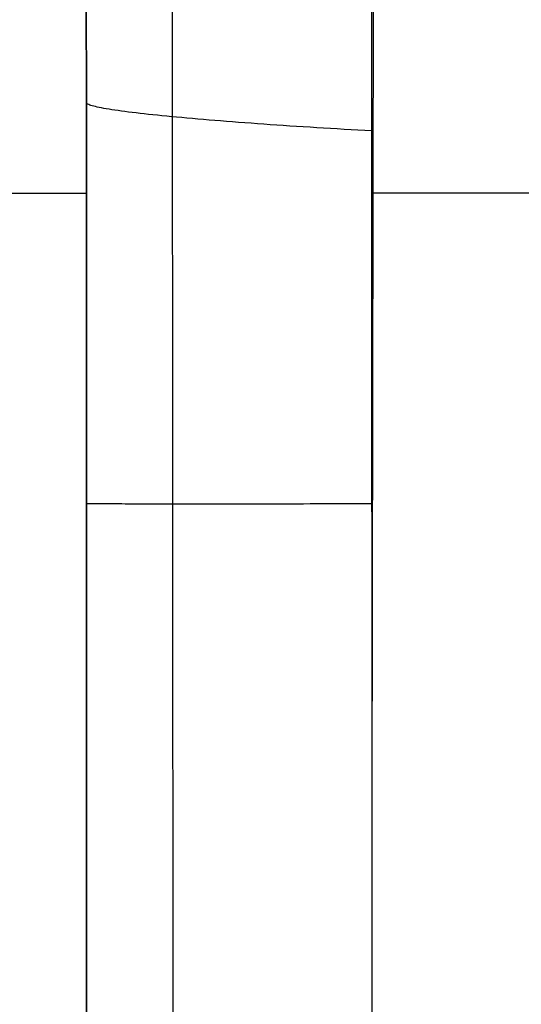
# Model space of a CAD drawing. Extents: x -383 to 1849, y -1185 to -529.
# Tile 208 of 256: x -337 to -302, y -979 to -910. Entities that reach past the tile are written whole.
import ezdxf

# ---------------------------------------------------------------- set-up
doc = ezdxf.new("R2010")
doc.units = 0
doc.layers.add('PREDEFINITO', color=7, linetype='CONTINUOUS')

msp = doc.modelspace()

# ---------------------------------------------------------------- linework, layer by layer
at = {"layer": 'PREDEFINITO'}
for p, q in [((-311.994, -881.176, 440.921), (-312.15, -964.796, 440.845)), ((-326.15, -882.799, 433.986), (-326.035, -1066.046, 433.48)), ((-312.11, -1074.587, 439.396), (-312.149, -885.126, 440.943)), ((-332.157, -887.727, 420), (-332.148, -915.825, 420)), ((-332.157, -887.727, 370), (-332.148, -915.825, 370)), ((-332.148, -915.825, 395), (-332.157, -887.727, 395)), ((-332.157, -887.727, 420), (-332.148, -915.825, 420)), ((-332.148, -915.825, 420), (-332.141, -943.918, 420)), ((-332.148, -915.825, 370), (-332.141, -943.918, 370)), ((-332.141, -943.918, 395), (-332.148, -915.825, 395)), ((-332.148, -915.825, 420), (-332.148, -915.825, 370)), ((-332.148, -915.825, 420), (-332.141, -943.918, 420)), ((-332.138, -915.849, 420.478), (-332.148, -915.825, 420)), ((-332.116, -915.874, 420.957), (-332.138, -915.849, 420.478)), ((-332.082, -915.899, 421.438), (-332.116, -915.874, 420.957)), ((-332.037, -915.925, 421.92), (-332.082, -915.899, 421.438)), ((-331.979, -915.951, 422.402), (-332.037, -915.925, 421.92)), ((-331.91, -915.978, 422.885), (-331.979, -915.951, 422.402)), ((-331.829, -916.006, 423.367), (-331.91, -915.978, 422.885)), ((-331.736, -916.034, 423.848), (-331.829, -916.006, 423.367)), ((-331.63, -916.062, 424.327), (-331.736, -916.034, 423.848)), ((-331.513, -916.091, 424.805), (-331.63, -916.062, 424.327)), ((-331.384, -916.121, 425.281), (-331.513, -916.091, 424.805)), ((-331.242, -916.151, 425.754), (-331.384, -916.121, 425.281)), ((-331.089, -916.181, 426.224), (-331.242, -916.151, 425.754)), ((-330.924, -916.211, 426.691), (-331.089, -916.181, 426.224)), ((-330.748, -916.242, 427.153), (-330.924, -916.211, 426.691)), ((-330.559, -916.274, 427.612), (-330.748, -916.242, 427.153)), ((-330.36, -916.305, 428.065), (-330.559, -916.274, 427.612)), ((-330.15, -916.337, 428.513), (-330.36, -916.305, 428.065)), ((-329.928, -916.369, 428.955), (-330.15, -916.337, 428.513)), ((-329.696, -916.401, 429.392), (-329.928, -916.369, 428.955)), ((-329.454, -916.434, 429.822), (-329.696, -916.401, 429.392)), ((-329.201, -916.466, 430.245), (-329.454, -916.434, 429.822)), ((-328.938, -916.499, 430.661), (-329.201, -916.466, 430.245)), ((-328.666, -916.532, 431.069), (-328.938, -916.499, 430.661)), ((-328.385, -916.565, 431.47), (-328.666, -916.532, 431.069)), ((-328.094, -916.597, 431.863), (-328.385, -916.565, 431.47)), ((-327.795, -916.63, 432.247), (-328.094, -916.597, 431.863)), ((-327.488, -916.663, 432.623), (-327.795, -916.63, 432.247)), ((-327.173, -916.696, 432.989), (-327.488, -916.663, 432.623)), ((-326.85, -916.728, 433.347), (-327.173, -916.696, 432.989)), ((-326.52, -916.761, 433.695), (-326.85, -916.728, 433.347)), ((-326.184, -916.793, 434.034), (-326.52, -916.761, 433.695)), ((-325.829, -916.826, 434.375), (-326.184, -916.793, 434.034)), ((-325.468, -916.859, 434.71), (-325.829, -916.826, 434.375)), ((-325.099, -916.893, 435.039), (-325.468, -916.859, 434.71)), ((-324.723, -916.926, 435.362), (-325.099, -916.893, 435.039)), ((-324.34, -916.959, 435.678), (-324.723, -916.926, 435.362)), ((-323.95, -916.993, 435.987), (-324.34, -916.959, 435.678)), ((-323.554, -917.026, 436.29), (-323.95, -916.993, 435.987)), ((-323.151, -917.059, 436.585), (-323.554, -917.026, 436.29)), ((-322.741, -917.092, 436.873), (-323.151, -917.059, 436.585)), ((-322.326, -917.125, 437.153), (-322.741, -917.092, 436.873)), ((-321.905, -917.158, 437.425), (-322.326, -917.125, 437.153)), ((-321.478, -917.191, 437.689), (-321.905, -917.158, 437.425)), ((-321.046, -917.224, 437.945), (-321.478, -917.191, 437.689)), ((-320.608, -917.256, 438.193), (-321.046, -917.224, 437.945)), ((-320.166, -917.289, 438.432), (-320.608, -917.256, 438.193)), ((-319.719, -917.321, 438.663), (-320.166, -917.289, 438.432)), ((-319.267, -917.353, 438.885), (-319.719, -917.321, 438.663)), ((-318.812, -917.384, 439.098), (-319.267, -917.353, 438.885)), ((-318.352, -917.416, 439.302), (-318.812, -917.384, 439.098)), ((-317.889, -917.447, 439.496), (-318.352, -917.416, 439.302)), ((-317.423, -917.477, 439.682), (-317.889, -917.447, 439.496)), ((-316.953, -917.508, 439.859), (-317.423, -917.477, 439.682)), ((-316.48, -917.538, 440.026), (-316.953, -917.508, 439.859)), ((-316.005, -917.568, 440.183), (-316.48, -917.538, 440.026)), ((-315.528, -917.597, 440.331), (-316.005, -917.568, 440.183)), ((-315.049, -917.626, 440.47), (-315.528, -917.597, 440.331)), ((-314.568, -917.655, 440.599), (-315.049, -917.626, 440.47)), ((-314.086, -917.683, 440.719), (-314.568, -917.655, 440.599)), ((-313.602, -917.711, 440.829), (-314.086, -917.683, 440.719)), ((-313.118, -917.738, 440.93), (-313.602, -917.711, 440.829)), ((-312.633, -917.765, 441.021), (-313.118, -917.738, 440.93)), ((-312.147, -917.792, 441.102), (-312.633, -917.765, 441.021)), ((-357.143, -922.148, 420), (-332.146, -922.148, 420)), ((-357.143, -922.148, 370), (-332.146, -922.148, 370)), ((-332.141, -943.918, 420), (-332.128, -1000.111, 420)), ((-332.141, -943.918, 370), (-332.128, -1000.111, 370)), ((-332.128, -1000.111, 395), (-332.141, -943.918, 395)), ((-332.141, -943.918, 420), (-332.141, -943.918, 370)), ((-332.141, -943.918, 420), (-332.128, -1000.111, 420)), ((-332.129, -943.919, 420.476), (-332.141, -943.918, 420)), ((-332.106, -943.92, 420.954), (-332.129, -943.919, 420.476)), ((-332.071, -943.92, 421.433), (-332.106, -943.92, 420.954)), ((-332.024, -943.921, 421.914), (-332.071, -943.92, 421.433)), ((-331.965, -943.922, 422.394), (-332.024, -943.921, 421.914)), ((-331.895, -943.923, 422.875), (-331.965, -943.922, 422.394)), ((-331.812, -943.924, 423.355), (-331.895, -943.923, 422.875)), ((-331.718, -943.924, 423.834), (-331.812, -943.924, 423.355)), ((-331.611, -943.925, 424.312), (-331.718, -943.924, 423.834)), ((-331.492, -943.926, 424.788), (-331.611, -943.925, 424.312)), ((-331.362, -943.926, 425.263), (-331.492, -943.926, 424.788)), ((-331.22, -943.927, 425.734), (-331.362, -943.926, 425.263)), ((-331.065, -943.928, 426.202), (-331.22, -943.927, 425.734)), ((-330.9, -943.928, 426.667), (-331.065, -943.928, 426.202)), ((-330.722, -943.929, 427.128), (-330.9, -943.928, 426.667)), ((-330.533, -943.929, 427.584), (-330.722, -943.929, 427.128)), ((-330.333, -943.93, 428.036), (-330.533, -943.929, 427.584)), ((-330.122, -943.93, 428.482), (-330.333, -943.93, 428.036)), ((-329.9, -943.931, 428.923), (-330.122, -943.93, 428.482)), ((-329.667, -943.931, 429.358), (-329.9, -943.931, 428.923)), ((-329.424, -943.932, 429.786), (-329.667, -943.931, 429.358)), ((-329.171, -943.932, 430.207), (-329.424, -943.932, 429.786)), ((-328.908, -943.933, 430.622), (-329.171, -943.932, 430.207)), ((-328.635, -943.933, 431.029), (-328.908, -943.933, 430.622)), ((-328.353, -943.933, 431.428), (-328.635, -943.933, 431.029)), ((-328.063, -943.933, 431.819), (-328.353, -943.933, 431.428)), ((-327.763, -943.934, 432.201), (-328.063, -943.933, 431.819)), ((-327.456, -943.934, 432.575), (-327.763, -943.934, 432.201)), ((-327.141, -943.934, 432.941), (-327.456, -943.934, 432.575)), ((-326.818, -943.934, 433.297), (-327.141, -943.934, 432.941)), ((-326.488, -943.935, 433.643), (-326.818, -943.934, 433.297)), ((-326.151, -943.935, 433.98), (-326.488, -943.935, 433.643)), ((-325.798, -943.935, 434.32), (-326.151, -943.935, 433.98)), ((-325.436, -943.935, 434.654), (-325.798, -943.935, 434.32)), ((-325.068, -943.935, 434.981), (-325.436, -943.935, 434.654)), ((-324.692, -943.935, 435.303), (-325.068, -943.935, 434.981)), ((-324.309, -943.935, 435.617), (-324.692, -943.935, 435.303)), ((-323.919, -943.935, 435.925), (-324.309, -943.935, 435.617)), ((-323.523, -943.935, 436.226), (-323.919, -943.935, 435.925)), ((-323.121, -943.935, 436.52), (-323.523, -943.935, 436.226)), ((-322.712, -943.935, 436.806), (-323.121, -943.935, 436.52)), ((-322.297, -943.935, 437.085), (-322.712, -943.935, 436.806)), ((-321.877, -943.934, 437.356), (-322.297, -943.935, 437.085)), ((-321.45, -943.934, 437.619), (-321.877, -943.934, 437.356)), ((-321.019, -943.934, 437.874), (-321.45, -943.934, 437.619)), ((-320.582, -943.934, 438.12), (-321.019, -943.934, 437.874)), ((-320.14, -943.934, 438.358), (-320.582, -943.934, 438.12)), ((-319.694, -943.934, 438.587), (-320.14, -943.934, 438.358)), ((-319.244, -943.933, 438.808), (-319.694, -943.934, 438.587)), ((-318.789, -943.933, 439.02), (-319.244, -943.933, 438.808)), ((-318.33, -943.933, 439.223), (-318.789, -943.933, 439.02)), ((-317.868, -943.932, 439.416), (-318.33, -943.933, 439.223)), ((-317.403, -943.932, 439.601), (-317.868, -943.932, 439.416)), ((-316.934, -943.932, 439.776), (-317.403, -943.932, 439.601)), ((-316.463, -943.931, 439.942), (-316.934, -943.932, 439.776)), ((-315.989, -943.931, 440.099), (-316.463, -943.931, 439.942)), ((-315.513, -943.93, 440.246), (-315.989, -943.931, 440.099)), ((-315.035, -943.93, 440.384), (-315.513, -943.93, 440.246)), ((-314.555, -943.929, 440.512), (-315.035, -943.93, 440.384)), ((-314.074, -943.929, 440.631), (-314.555, -943.929, 440.512)), ((-313.592, -943.928, 440.74), (-314.074, -943.929, 440.631)), ((-313.109, -943.928, 440.84), (-313.592, -943.928, 440.74)), ((-312.625, -943.927, 440.93), (-313.109, -943.928, 440.84)), ((-312.141, -943.927, 441.011), (-312.625, -943.927, 440.93)), ((-312.15, -964.796, 440.845), (-312.144, -1077.166, 439.35))]:
    msp.add_line(p, q, dxfattribs=at)
at = {"layer": 'PREDEFINITO', "extrusion": (1.19059e-17, -0.999997, -0.002536)}
msp.add_arc((-57.897, -1256.864, 921.032), 1719.204, 81.495468, 98.504532, dxfattribs=at)

doc.saveas('drawing.dxf')
